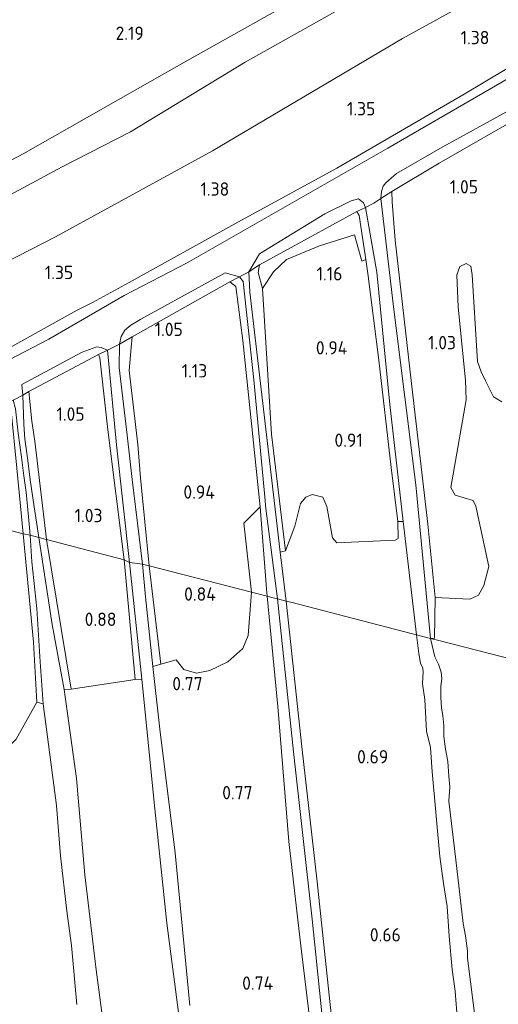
# Model space of a CAD drawing. Extents: x 130905 to 137824, y 412333 to 417928.
# Tile 95 of 256: x 132782 to 132846, y 413808 to 413940. Entities that reach past the tile are written whole.
import ezdxf
from ezdxf.enums import TextEntityAlignment as Align

# ---------------------------------------------------------------- set-up
doc = ezdxf.new("R2010")
doc.units = 0
for name, color, linetype, lineweight in [('B-ME-GR-GRAS-GV', 60, 'Continuous', 13), ('B-ME-GR-MOERAS-GV', 120, 'Continuous', 13), ('B-ME-GW-OPHOGING_KRUIN-G', 90, 'Continuous', 18), ('B-ME-GW-TALUD_KRUIN-G', 90, 'Continuous', 18), ('B-ME-GW-TALUD_TEEN-G', 90, 'Continuous', 18), ('B-ME-IE-TERREINAFSCHEIDING_KUNSTMATIG_HEKWERK-G', 20, 'IE-TERREINAFSCHEIDING-KUNSTMATIG', 18), ('B-ME-OG-WATER_SLOOT-G', 120, 'Continuous', 18), ('B-ME-OG-WATER_SLOOT-GV', 120, 'Continuous', 18), ('X-XX-AL-HOOGTELABEL-S', 7, 'Continuous', 25)]:
    doc.layers.add(name, color=color, linetype=linetype, lineweight=lineweight)
doc.styles.add('NLCS-ISO-ANNOTATIVE-T18', font='NLCS-ISO.ttf', dxfattribs={"height": 1.8})
doc.linetypes.add('IE-TERREINAFSCHEIDING-KUNSTMATIG', pattern='A,4,[82,NLCS.SHX,S=0.75,R=90,X=0,Y=0],4,-2', length=10)

# ---------------------------------------------------------------- blocks, each defined once
blk = doc.blocks.new('SAL-HOOGTELABEL-SO')
at = {"color": 0, "linetype": 'ByBlock', "lineweight": -2, "style": 'NLCS-ISO-ANNOTATIVE-T18'}
blk.add_attdef('HOOGTE', text='', height=1.8, dxfattribs=at).set_placement((2.79, 0), align=Align.RIGHT)

msp = doc.modelspace()

# ---------------------------------------------------------------- linework, layer by layer
at = {"layer": 'B-ME-GR-GRAS-GV'}
for points in [[(132862.461, 413953.565, 1.402), (132833.577, 413937.607, 1.402), (132807.963, 413922.489, 1.402), (132786.85, 413910.894, 1.402), (132762.8, 413898.596, 1.402), (132734.944, 413883.231, 1.377), (132723.657, 413886.117, 2.372), (132731.517, 413890.715, 2.368), (132745.469, 413897.792, 2.201), (132759.272, 413905.021, 2.237), (132775.449, 413913.746, 2.281), (132787.718, 413920.326, 2.145), (132796.92, 413925.053, 2.118), (132812.397, 413934.423, 2.16), (132839.987, 413949.956, 2.26)], [(132859.338, 413941.581, 1.07), (132856.944, 413939.293, 1.168), (132853.672, 413937.181, 1.071), (132841.848, 413930.122, 1.11), (132824.723, 413920.154, 1.086), (132811, 413912.659, 1.146), (132796.761, 413904.75, 1.158), (132791.816, 413902.044, 1.148), (132789.737, 413901.027, 1.164), (132777.685, 413894.321, 1.109), (132768.413, 413889.48, 1.064), (132761.323, 413885.616, 1.091), (132749.746, 413879.393, 1.047), (132747.89, 413879.871, 1.066), (132734.944, 413883.231, 1.377), (132762.8, 413898.596, 1.402), (132786.85, 413910.894, 1.402), (132807.963, 413922.489, 1.402), (132833.577, 413937.607, 1.402), (132862.461, 413953.565, 1.402)], [(132839.987, 413949.956, 2.26), (132812.397, 413934.423, 2.16), (132796.92, 413925.053, 2.118), (132787.718, 413920.326, 2.145), (132775.449, 413913.746, 2.281), (132759.272, 413905.021, 2.237), (132745.469, 413897.792, 2.201), (132731.517, 413890.715, 2.368), (132723.657, 413886.117, 2.372), (132718.638, 413887.411, 2.384), (132674.336, 413898.83, 1.669)], [(132860.026, 413940.812, 0.563), (132858.797, 413940.021, 0.563), (132857.638, 413938.343, 0.563), (132855.537, 413936.824, 0.563), (132852.913, 413935.196, 0.563), (132831.57, 413922.823, 0.563), (132804.575, 413907.402, 0.563), (132796.06, 413903.008, 0.563), (132785.928, 413897.135, 0.563), (132764.166, 413885.816, 0.563), (132751.143, 413879.033, 0.563), (132749.746, 413879.393, 1.047), (132761.323, 413885.616, 1.091), (132768.413, 413889.48, 1.064), (132777.685, 413894.321, 1.109), (132789.737, 413901.027, 1.164), (132791.816, 413902.044, 1.148), (132796.761, 413904.75, 1.158), (132811, 413912.659, 1.146), (132824.723, 413920.154, 1.086), (132841.848, 413930.122, 1.11), (132853.672, 413937.181, 1.071), (132856.944, 413939.293, 1.168), (132859.338, 413941.581, 1.07)], [(132846.955, 413888.662, 0.838), (132845.814, 413889.327, 0.813), (132844.73, 413891.518, 0.813), (132844.144, 413892.733, 0.813), (132843.64, 413894.13, 0.813), (132842.932, 413905.801, 0.813), (132842.755, 413906.931, 0.813), (132842.157, 413907.293, 0.813), (132841.274, 413906.895, 0.813), (132840.871, 413905.797, 0.813), (132841.058, 413901.421, 0.813), (132842.066, 413891.591, 0.813), (132842.119, 413888.959, 0.813), (132840.07, 413877.146, 0.813), (132840.658, 413876.101, 0.813), (132843.062, 413875.395, 0.813), (132843.427, 413874.638, 0.813), (132845.177, 413866.493, 0.713), (132844.536, 413863.952, 0.713), (132843.777, 413862.653, 0.688), (132842.642, 413862.077, 0.688), (132837.942, 413862.327, 0.676), (132836.983, 413872.216, 0.719), (132834.772, 413891.126, 0.738), (132832.571, 413910.45, 0.854), (132832.179, 413915.612, 0.9), (132832.124, 413917.024, 0.893), (132838.52, 413920.842, 0.953), (132850.404, 413927.665, 0.956)]]:
    msp.add_polyline3d(points, dxfattribs=at)
for points in [[(132832.124, 413917.024, 0.893), (132830.645, 413916.083, 0.563), (132830.72, 413917.013, 0.563), (132830.98, 413917.71, 0.563), (132831.338, 413918.175, 0.563), (132832.762, 413919.41, 0.563), (132839.008, 413923.009, 0.563), (132846.263, 413927.014, 0.563), (132852.657, 413930.577, 0.563), (132857.999, 413933.803, 0.563), (132863.927, 413937.395, 0.563), (132865.598, 413937.819, 0.563), (132866.215, 413937.674, 0.563), (132866.994, 413936.788, 0.563), (132866.11, 413936.359, 1.052), (132860.203, 413933.218, 0.919), (132850.404, 413927.665, 0.956), (132838.52, 413920.842, 0.953)], [(132814.299, 413907.111, 0.893), (132812.881, 413906.164, 0.563), (132814.325, 413908.594, 0.563), (132823.123, 413913.984, 0.563), (132826.652, 413915.756, 0.563), (132827.627, 413916.013, 0.563), (132828.301, 413915.48, 0.563), (132828.595, 413914.858, 0.563), (132827.417, 413914.309, 0.98)], [(132837.874, 413856.84, 0.563), (132837.35, 413856.813, 0.563), (132835.349, 413877.498, 0.563), (132832.413, 413901.1, 0.563), (132830.645, 413916.083, 0.563), (132832.124, 413917.024, 0.893), (132832.179, 413915.612, 0.9), (132832.571, 413910.45, 0.854), (132834.772, 413891.126, 0.738), (132836.983, 413872.216, 0.719), (132837.942, 413862.327, 0.676)], [(132833.674, 413872.552, 0.563), (132832.935, 413872.533, 0.838), (132832.039, 413879.846, 0.838), (132830.38, 413894.309, 0.926), (132828.909, 413905.98, 1.013), (132828.606, 413907.84, 1.013), (132827.712, 413913.767, 0.97), (132827.417, 413914.309, 0.98), (132828.595, 413914.858, 0.563), (132830.084, 413906.122, 0.563), (132831.869, 413888.304, 0.563)], [(132827.712, 413913.767, 0.97), (132828.606, 413907.84, 1.013), (132828.079, 413907.643, 1.063), (132827.116, 413911.164, 1.076), (132822.392, 413909.706, 1.213), (132817.924, 413907.835, 1.238), (132816.17, 413906.198, 1.226), (132814.698, 413903.926, 1.143), (132814.144, 413906.079, 1.156), (132814.299, 413907.111, 0.893), (132827.417, 413914.309, 0.98)], [(132827.116, 413911.164, 1.076), (132828.079, 413907.643, 1.063), (132828.606, 413907.84, 1.013), (132828.909, 413905.98, 1.013), (132830.38, 413894.309, 0.926), (132832.039, 413879.846, 0.838), (132832.935, 413872.533, 0.838), (132832.988, 413870.244, 0.676), (132832.586, 413870.023, 0.676), (132824.714, 413869.684, 0.801), (132824.145, 413870.342, 0.788), (132823.36, 413874.567, 0.788), (132822.835, 413875.839, 0.788), (132821.395, 413876.193, 0.788), (132820.524, 413875.831, 0.788), (132819.804, 413874.978, 0.788), (132819.071, 413871.917, 0.763), (132817.81, 413868.602, 0.701), (132815.933, 413884.31, 0.782), (132814.698, 413903.926, 1.143), (132816.17, 413906.198, 1.226), (132817.924, 413907.835, 1.238), (132822.392, 413909.706, 1.213)], [(132817.81, 413868.602, 0.701), (132817.079, 413868.419, 0.563), (132816.594, 413872.708, 0.563), (132813.019, 413903.449, 0.563), (132812.881, 413906.164, 0.563), (132814.299, 413907.111, 0.893), (132814.144, 413906.079, 1.156), (132814.698, 413903.926, 1.143), (132815.933, 413884.31, 0.782)], [(132797.153, 413897.449, 0.933), (132795.455, 413896.443, 0.563), (132795.657, 413897.457, 0.563), (132796.153, 413898.315, 0.563), (132796.968, 413899.015, 0.563), (132798.345, 413899.81, 0.563), (132809.704, 413906.055, 0.563), (132811.628, 413905.518, 0.563), (132810.295, 413904.857, 0.989)], [(132815.12, 413874.681, 0.563), (132816.708, 413862.134, 0.563), (132816.162, 413862.275, 0.739), (132815.349, 413862.488, 0.788), (132815.256, 413863.467, 0.788), (132814.41, 413874.531, 0.738), (132812.054, 413896.918, 0.892), (132811.117, 413904.217, 0.895), (132810.295, 413904.857, 0.989), (132811.628, 413905.518, 0.563), (132812.095, 413904.875, 0.563), (132813.525, 413891.66, 0.563), (132815.05, 413875.374, 0.563)], [(132812.188, 413872.336, 0.763), (132813.231, 413863.043, 0.738), (132799.433, 413866.586, 0.795), (132798.296, 413878.455, 0.788), (132797.902, 413882.913, 0.839), (132796.742, 413892.886, 0.897), (132797.032, 413895.98, 0.975), (132797.153, 413897.449, 0.933), (132810.295, 413904.857, 0.989), (132811.117, 413904.217, 0.895), (132812.054, 413896.918, 0.892), (132814.41, 413874.531, 0.738)], [(132798.296, 413878.455, 0.788), (132799.433, 413866.586, 0.795), (132798.542, 413866.816, 0.563), (132797.165, 413878.221, 0.563), (132796.5, 413884.175, 0.563), (132795.405, 413893.295, 0.563), (132795.455, 413896.443, 0.563), (132797.153, 413897.449, 0.933), (132797.032, 413895.98, 0.975), (132796.742, 413892.886, 0.897), (132797.902, 413882.913, 0.839)], [(132783.251, 413890.086, 1.016), (132782.447, 413889.586, 0.563), (132782.321, 413891.01, 0.563), (132790.429, 413895.347, 0.563), (132792.4, 413896.07, 0.563), (132792.995, 413896.004, 0.563), (132793.819, 413895.644, 0.563), (132792.623, 413895.061, 1.073)], [(132793.864, 413884.909, 0.941), (132796.088, 413867.387, 0.784), (132785.613, 413870.148, 0.782), (132784.035, 413883.366, 0.926), (132783.664, 413886.089, 0.959), (132783.251, 413890.086, 1.016), (132792.623, 413895.061, 1.073), (132792.823, 413894.623, 1.038)], [(132795.041, 413882.867, 0.563), (132796.787, 413867.027, 0.563), (132796.088, 413867.387, 0.784), (132793.864, 413884.909, 0.941), (132792.823, 413894.623, 1.038), (132792.623, 413895.061, 1.073), (132793.819, 413895.644, 0.563)], [(132784.035, 413883.366, 0.926), (132785.613, 413870.148, 0.782), (132784.585, 413870.413, 0.563), (132783.95, 413874.529, 0.563), (132783.41, 413878.19, 0.563), (132783.053, 413881.13, 0.563), (132782.724, 413883.646, 0.563), (132782.587, 413885.673, 0.563), (132782.447, 413889.586, 0.563), (132783.251, 413890.086, 1.016), (132783.664, 413886.089, 0.959)], [(132781.606, 413879.721, 0.893), (132782.474, 413870.908, 0.918), (132771.952, 413873.669, 0.944), (132770.952, 413882.179, 1.005), (132770.983, 413883.507, 0.962), (132779.753, 413888.209, 0.962), (132780.428, 413888.106, 0.881), (132780.864, 413887.477, 0.881)], [(132783.183, 413873.202, 0.563), (132783.443, 413870.707, 0.563), (132782.474, 413870.908, 0.918), (132781.606, 413879.721, 0.893), (132780.864, 413887.477, 0.881), (132780.428, 413888.106, 0.881), (132779.753, 413888.209, 0.962), (132781.136, 413888.897, 0.563), (132781.451, 413887.714, 0.563), (132781.819, 413884.476, 0.563), (132782.244, 413881.236, 0.563), (132782.551, 413878.722, 0.563), (132782.885, 413876.487, 0.563)], [(132778.578, 413841.143, 0.757), (132775.569, 413840.236, 0.757), (132774.183, 413851.482, 0.944), (132773.098, 413861.63, 0.944), (132771.952, 413873.669, 0.944), (132782.474, 413870.908, 0.918), (132783.892, 413856.308, 0.782), (132784.328, 413848.219, 0.757), (132781.56, 413843.222, 0.757), (132780.183, 413841.856, 0.757)], [(132784.791, 413853.667, 0.563), (132785.153, 413847.998, 0.563), (132784.328, 413848.219, 0.757), (132783.892, 413856.308, 0.782), (132782.474, 413870.908, 0.918), (132783.443, 413870.707, 0.563), (132783.637, 413867.144, 0.563), (132784.305, 413860.824, 0.563)], [(132788.936, 413849.981, 0.807), (132788.005, 413849.925, 0.563), (132786.373, 413858.682, 0.563), (132784.585, 413870.413, 0.563), (132785.613, 413870.148, 0.782)], [(132797.547, 413851.26, 0.838), (132788.936, 413849.981, 0.807), (132785.613, 413870.148, 0.782), (132796.088, 413867.387, 0.784)], [(132798.476, 413851.325, 0.563), (132797.547, 413851.26, 0.838), (132796.088, 413867.387, 0.784), (132796.787, 413867.027, 0.563)], [(132801.001, 413853.323, 0.77), (132799.948, 413853.015, 0.563), (132798.948, 413862.408, 0.563), (132798.542, 413866.816, 0.563), (132799.433, 413866.586, 0.795)], [(132812.048, 413855.447, 0.888), (132810.049, 413853.67, 0.851), (132807.605, 413852.469, 0.851), (132805.824, 413852.123, 0.826), (132804.136, 413852.64, 0.826), (132803.076, 413853.91, 0.826), (132801.001, 413853.323, 0.77), (132799.433, 413866.586, 0.795), (132813.231, 413863.043, 0.738), (132812.793, 413857.188, 0.838)], [(132821.392, 413818.99, 0.563), (132823.887, 413794.985, 0.563), (132822.576, 413797.659, 0.726), (132821.758, 413799.835, 0.763), (132819.885, 413815.391, 0.701), (132818.26, 413829.43, 0.701), (132816.76, 413847.621, 0.826), (132815.349, 413862.488, 0.788), (132816.162, 413862.275, 0.739), (132816.708, 413862.134, 0.563), (132818.897, 413841.535, 0.563)]]:
    msp.add_polyline3d(points, close=True, dxfattribs=at)
at = {"layer": 'B-ME-GR-MOERAS-GV'}
for points in [[(132877.092, 413846.609, 0.563), (132838.45, 413856.53, 0.683), (132837.35, 413856.813, 0.563), (132837.874, 413856.84, 0.563), (132837.942, 413862.327, 0.676), (132842.642, 413862.077, 0.688), (132843.777, 413862.653, 0.688), (132844.536, 413863.952, 0.713), (132845.177, 413866.493, 0.713), (132843.427, 413874.638, 0.813), (132843.062, 413875.395, 0.813), (132840.658, 413876.101, 0.813), (132840.07, 413877.146, 0.813), (132842.119, 413888.959, 0.813), (132842.066, 413891.591, 0.813), (132841.058, 413901.421, 0.813), (132840.871, 413905.797, 0.813), (132841.274, 413906.895, 0.813), (132842.157, 413907.293, 0.813), (132842.755, 413906.931, 0.813), (132842.932, 413905.801, 0.813), (132843.64, 413894.13, 0.813), (132844.144, 413892.733, 0.813), (132844.73, 413891.518, 0.813), (132845.814, 413889.327, 0.813), (132846.955, 413888.662, 0.838)], [(132804.935, 413807.374, 0.563), (132802.937, 413827.902, 0.563), (132800.901, 413844.594, 0.563), (132799.948, 413853.015, 0.563), (132801.001, 413853.323, 0.77), (132803.076, 413853.91, 0.826), (132804.136, 413852.64, 0.826), (132805.824, 413852.123, 0.826), (132807.605, 413852.469, 0.851), (132810.049, 413853.67, 0.851), (132812.048, 413855.447, 0.888), (132812.793, 413857.188, 0.838), (132813.231, 413863.043, 0.738), (132815.349, 413862.488, 0.788), (132816.76, 413847.621, 0.826), (132818.26, 413829.43, 0.701), (132819.885, 413815.391, 0.701), (132821.758, 413799.835, 0.763)], [(132825.5, 413792.261, 0.563), (132823.793, 413807.889, 0.563), (132822.064, 413823.995, 0.563), (132820.003, 413842.203, 0.563), (132817.89, 413861.829, 0.563), (132818.517, 413861.668, 0.668), (132834.746, 413857.485, 0.677), (132835.458, 413857.301, 0.563), (132835.762, 413854.764, 0.563), (132836.005, 413853.475, 0.563), (132836.312, 413852.812, 0.563), (132836.346, 413852.223, 0.563), (132836.287, 413851.644, 0.563), (132836.26, 413850.686, 0.563), (132836.562, 413848.595, 0.563), (132836.805, 413844.308, 0.563), (132837.329, 413842.101, 0.563), (132837.558, 413838.823, 0.563), (132838.599, 413827.43, 0.563), (132839.093, 413823.773, 0.563), (132839.576, 413820.703, 0.563), (132839.824, 413816.697, 0.563), (132840.259, 413812.227, 0.563), (132840.641, 413809.308, 0.563), (132840.979, 413805.27, 0.563)], [(132843.479, 413804.523, 0.563), (132842.332, 413813.726, 0.563), (132842.294, 413814.736, 0.563), (132842.054, 413816.751, 0.563), (132841.733, 413818.423, 0.563), (132840.756, 413826.999, 0.563), (132839.801, 413834.871, 0.563), (132839.927, 413836.802, 0.563), (132839.819, 413838.264, 0.563), (132839.644, 413840.226, 0.563), (132839.369, 413841.893, 0.563), (132839.145, 413843.602, 0.563), (132839.131, 413845.078, 0.563), (132839.008, 413846.402, 0.563), (132838.832, 413847.427, 0.563), (132838.723, 413848.89, 0.563), (132838.709, 413850.366, 0.563), (132838.862, 413851.405, 0.563), (132838.764, 413852.281, 0.563), (132838.402, 413853.325, 0.563), (132837.894, 413854.313, 0.563), (132837.537, 413855.872, 0.563), (132837.35, 413856.813, 0.563), (132838.45, 413856.53, 0.683), (132877.092, 413846.609, 0.563)], [(132793.913, 413800.007, 0.563), (132792.325, 413812.144, 0.563), (132790.805, 413824.963, 0.563), (132789.641, 413837.924, 0.563), (132788.005, 413849.925, 0.563), (132788.936, 413849.981, 0.807), (132797.547, 413851.26, 0.838), (132798.476, 413851.325, 0.563), (132800.193, 413833.859, 0.563), (132801.818, 413818.466, 0.563), (132805.118, 413793.345, 0.563)], [(132778.484, 413802.59, 0.563), (132777.394, 413812.582, 0.563), (132776.537, 413819.812, 0.563), (132775.851, 413824.799, 0.563), (132774.579, 413839.99, 0.563), (132775.569, 413840.236, 0.757), (132778.578, 413841.143, 0.757), (132780.183, 413841.856, 0.757), (132781.56, 413843.222, 0.757), (132784.328, 413848.219, 0.757), (132785.153, 413847.998, 0.563), (132786.988, 413834.277, 0.563), (132787.489, 413827.536, 0.563), (132788.377, 413820.086, 0.563), (132788.983, 413815.458, 0.563), (132789.692, 413807.471, 0.563)]]:
    msp.add_polyline3d(points, dxfattribs=at)
for points in [[(132824.145, 413870.342, 0.788), (132824.714, 413869.684, 0.801), (132832.586, 413870.023, 0.676), (132832.988, 413870.244, 0.676), (132832.935, 413872.533, 0.838), (132833.674, 413872.552, 0.563), (132835.458, 413857.301, 0.563), (132834.746, 413857.485, 0.677), (132818.517, 413861.668, 0.668), (132817.89, 413861.829, 0.563), (132817.079, 413868.419, 0.563), (132817.81, 413868.602, 0.701), (132819.071, 413871.917, 0.763), (132819.804, 413874.978, 0.788), (132820.524, 413875.831, 0.788), (132821.395, 413876.193, 0.788), (132822.835, 413875.839, 0.788), (132823.36, 413874.567, 0.788)], [(132815.256, 413863.467, 0.788), (132815.349, 413862.488, 0.788), (132813.231, 413863.043, 0.738), (132812.188, 413872.336, 0.763), (132814.41, 413874.531, 0.738)]]:
    msp.add_polyline3d(points, close=True, dxfattribs=at)
at = {"layer": 'B-ME-GW-OPHOGING_KRUIN-G'}
msp.add_polyline3d([(133027.677, 414069.178, 2.411), (132996.616, 414052.217, 2.411), (132970.615, 414035.532, 2.328), (132944.613, 414018.847, 2.245), (132917.849, 414000.163, 2.27), (132897.409, 413986.931, 2.346), (132873.369, 413973.218, 2.346), (132854.928, 413963.353, 2.346), (132822.708, 413944.861, 2.371), (132803.82, 413934.189, 2.371), (132782.486, 413922.073, 2.334), (132759.706, 413910.073, 2.422), (132736.319, 413897.811, 2.384), (132718.638, 413887.411, 2.384)], dxfattribs=at)
at = {"layer": 'B-ME-GW-TALUD_KRUIN-G'}
for points in [[(132812.397, 413934.423, 2.16), (132839.987, 413949.956, 2.26), (132865.536, 413964.448, 2.272), (132891.416, 413979.073, 2.247), (132915.778, 413993.388, 2.197), (132934.287, 414004.6, 2.197), (132954.191, 414017.079, 2.322), (132977.616, 414031.169, 2.335), (132994.085, 414041.51, 2.322), (133002.622, 414047.383, 2.173)], [(132812.397, 413934.423, 2.16), (132796.92, 413925.053, 2.118), (132787.718, 413920.326, 2.145), (132775.449, 413913.746, 2.281), (132759.272, 413905.021, 2.237), (132745.469, 413897.792, 2.201), (132731.517, 413890.715, 2.368), (132723.657, 413886.117, 2.372)]]:
    msp.add_polyline3d(points, dxfattribs=at)
at = {"layer": 'B-ME-GW-TALUD_TEEN-G'}
msp.add_polyline3d([(132979.982, 414023.956, 1.315), (132954.579, 414009.391, 1.44), (132935.926, 413997.658, 1.427), (132911.297, 413982.902, 1.427), (132884.59, 413967.059, 1.452), (132862.461, 413953.565, 1.402), (132833.577, 413937.607, 1.402), (132807.963, 413922.489, 1.402), (132786.85, 413910.894, 1.402), (132762.8, 413898.596, 1.402), (132734.944, 413883.231, 1.377)], dxfattribs=at)
at = {"layer": 'B-ME-IE-TERREINAFSCHEIDING_KUNSTMATIG_HEKWERK-G'}
for points in [[(132827.417, 413914.309, 0.98), (132828.595, 413914.858, 0.563), (132829.68, 413915.448, 0.563), (132830.645, 413916.083, 0.563), (132832.124, 413917.024, 0.893)], [(132814.299, 413907.111, 0.893), (132812.881, 413906.164, 0.563), (132811.628, 413905.518, 0.563), (132810.295, 413904.857, 0.989)], [(132797.153, 413897.449, 0.933), (132795.455, 413896.443, 0.563), (132793.819, 413895.644, 0.563), (132792.623, 413895.061, 1.073)], [(132783.251, 413890.086, 1.016), (132782.447, 413889.586, 0.563), (132781.136, 413888.897, 0.563), (132779.753, 413888.209, 0.962)]]:
    msp.add_polyline3d(points, dxfattribs=at)
at = {"layer": 'B-ME-OG-WATER_SLOOT-G'}
for points in [[(132749.746, 413879.393, 1.047), (132761.323, 413885.616, 1.091), (132768.413, 413889.48, 1.064), (132777.685, 413894.321, 1.109), (132789.737, 413901.027, 1.164), (132791.816, 413902.044, 1.148), (132796.761, 413904.75, 1.158), (132811, 413912.659, 1.146), (132824.723, 413920.154, 1.086), (132841.848, 413930.122, 1.11), (132853.672, 413937.181, 1.071), (132856.944, 413939.293, 1.168), (132859.338, 413941.581, 1.07)], [(132832.124, 413917.024, 0.893), (132838.52, 413920.842, 0.953), (132850.404, 413927.665, 0.956), (132860.203, 413933.218, 0.919), (132866.11, 413936.359, 1.052)], [(132832.124, 413917.024, 0.893), (132832.179, 413915.612, 0.9), (132832.571, 413910.45, 0.854), (132834.772, 413891.126, 0.738), (132836.983, 413872.216, 0.719), (132837.942, 413862.327, 0.676)], [(132814.299, 413907.111, 0.893), (132827.417, 413914.309, 0.98)], [(132828.909, 413905.98, 1.013), (132828.606, 413907.84, 1.013), (132827.712, 413913.767, 0.97), (132827.417, 413914.309, 0.98)], [(132817.81, 413868.602, 0.701), (132815.933, 413884.31, 0.782), (132814.698, 413903.926, 1.143), (132814.144, 413906.079, 1.156), (132814.299, 413907.111, 0.893)], [(132828.909, 413905.98, 1.013), (132830.38, 413894.309, 0.926), (132832.039, 413879.846, 0.838), (132832.935, 413872.533, 0.838), (132833.674, 413872.552, 0.563)], [(132797.153, 413897.449, 0.933), (132810.295, 413904.857, 0.989)], [(132810.295, 413904.857, 0.989), (132811.117, 413904.217, 0.895), (132812.054, 413896.918, 0.892), (132814.41, 413874.531, 0.738)], [(132797.153, 413897.449, 0.933), (132797.032, 413895.98, 0.975), (132796.742, 413892.886, 0.897), (132797.902, 413882.913, 0.839), (132798.296, 413878.455, 0.788), (132799.433, 413866.586, 0.795)], [(132783.251, 413890.086, 1.016), (132792.623, 413895.061, 1.073)], [(132796.088, 413867.387, 0.784), (132793.864, 413884.909, 0.941), (132792.823, 413894.623, 1.038), (132792.623, 413895.061, 1.073)], [(132783.251, 413890.086, 1.016), (132783.664, 413886.089, 0.959), (132784.035, 413883.366, 0.926), (132785.613, 413870.148, 0.782)], [(132781.606, 413879.721, 0.893), (132782.474, 413870.908, 0.918)], [(132815.349, 413862.488, 0.788), (132815.256, 413863.467, 0.788), (132814.41, 413874.531, 0.738)], [(132782.474, 413870.908, 0.918), (132783.892, 413856.308, 0.782), (132784.328, 413848.219, 0.757), (132785.153, 413847.998, 0.563)], [(132785.613, 413870.148, 0.782), (132788.936, 413849.981, 0.807), (132788.005, 413849.925, 0.563)], [(132817.079, 413868.419, 0.563), (132817.81, 413868.602, 0.701)], [(132798.476, 413851.325, 0.563), (132797.547, 413851.26, 0.838), (132796.088, 413867.387, 0.784)], [(132799.433, 413866.586, 0.795), (132801.001, 413853.323, 0.77), (132799.948, 413853.015, 0.563)], [(132823.887, 413794.985, 0.563), (132822.576, 413797.659, 0.726), (132821.758, 413799.835, 0.763), (132819.885, 413815.391, 0.701), (132818.26, 413829.43, 0.701), (132816.76, 413847.621, 0.826), (132815.349, 413862.488, 0.788)], [(132837.35, 413856.813, 0.563), (132837.874, 413856.84, 0.563), (132837.942, 413862.327, 0.676)]]:
    msp.add_polyline3d(points, dxfattribs=at)
at = {"layer": 'B-ME-OG-WATER_SLOOT-GV'}
for points in [[(132764.166, 413885.816, 0.563), (132785.928, 413897.135, 0.563), (132796.06, 413903.008, 0.563), (132804.575, 413907.402, 0.563), (132831.57, 413922.823, 0.563), (132852.913, 413935.196, 0.563)], [(132852.657, 413930.577, 0.563), (132846.263, 413927.014, 0.563), (132839.008, 413923.009, 0.563), (132832.762, 413919.41, 0.563), (132831.338, 413918.175, 0.563), (132830.98, 413917.71, 0.563), (132830.72, 413917.013, 0.563), (132830.645, 413916.083, 0.563), (132829.68, 413915.448, 0.563), (132828.595, 413914.858, 0.563), (132828.301, 413915.48, 0.563), (132827.627, 413916.013, 0.563), (132826.652, 413915.756, 0.563), (132823.123, 413913.984, 0.563), (132814.325, 413908.594, 0.563), (132812.881, 413906.164, 0.563), (132811.628, 413905.518, 0.563), (132809.704, 413906.055, 0.563), (132798.345, 413899.81, 0.563), (132796.968, 413899.015, 0.563), (132796.153, 413898.315, 0.563), (132795.657, 413897.457, 0.563), (132795.455, 413896.443, 0.563), (132793.819, 413895.644, 0.563), (132792.995, 413896.004, 0.563), (132792.4, 413896.07, 0.563), (132790.429, 413895.347, 0.563), (132782.321, 413891.01, 0.563), (132782.447, 413889.586, 0.563), (132781.136, 413888.897, 0.563)], [(132789.692, 413807.471, 0.563), (132788.983, 413815.458, 0.563), (132788.377, 413820.086, 0.563), (132787.489, 413827.536, 0.563), (132786.988, 413834.277, 0.563), (132785.153, 413847.998, 0.563), (132784.791, 413853.667, 0.563), (132784.305, 413860.824, 0.563), (132783.637, 413867.144, 0.563), (132783.443, 413870.707, 0.563), (132784.585, 413870.413, 0.563), (132786.373, 413858.682, 0.563), (132788.005, 413849.925, 0.563), (132789.641, 413837.924, 0.563), (132790.805, 413824.963, 0.563), (132792.325, 413812.144, 0.563), (132793.913, 413800.007, 0.563)], [(132805.118, 413793.345, 0.563), (132801.818, 413818.466, 0.563), (132800.193, 413833.859, 0.563), (132798.476, 413851.325, 0.563), (132796.787, 413867.027, 0.563), (132798.542, 413866.816, 0.563), (132798.948, 413862.408, 0.563), (132799.948, 413853.015, 0.563), (132800.901, 413844.594, 0.563), (132802.937, 413827.902, 0.563), (132804.935, 413807.374, 0.563)], [(132840.979, 413805.27, 0.563), (132840.641, 413809.308, 0.563), (132840.259, 413812.227, 0.563), (132839.824, 413816.697, 0.563), (132839.576, 413820.703, 0.563), (132839.093, 413823.773, 0.563), (132838.599, 413827.43, 0.563), (132837.558, 413838.823, 0.563), (132837.329, 413842.101, 0.563), (132836.805, 413844.308, 0.563), (132836.562, 413848.595, 0.563), (132836.26, 413850.686, 0.563), (132836.287, 413851.644, 0.563), (132836.346, 413852.223, 0.563), (132836.312, 413852.812, 0.563), (132836.005, 413853.475, 0.563), (132835.762, 413854.764, 0.563), (132835.458, 413857.301, 0.563), (132837.35, 413856.813, 0.563), (132837.537, 413855.872, 0.563), (132837.894, 413854.313, 0.563), (132838.402, 413853.325, 0.563), (132838.764, 413852.281, 0.563), (132838.862, 413851.405, 0.563), (132838.709, 413850.366, 0.563), (132838.723, 413848.89, 0.563), (132838.832, 413847.427, 0.563), (132839.008, 413846.402, 0.563), (132839.131, 413845.078, 0.563), (132839.145, 413843.602, 0.563), (132839.369, 413841.893, 0.563), (132839.644, 413840.226, 0.563), (132839.819, 413838.264, 0.563), (132839.927, 413836.802, 0.563), (132839.801, 413834.871, 0.563), (132840.756, 413826.999, 0.563), (132841.733, 413818.423, 0.563), (132842.054, 413816.751, 0.563), (132842.294, 413814.736, 0.563), (132842.332, 413813.726, 0.563), (132843.479, 413804.523, 0.563)]]:
    msp.add_polyline3d(points, dxfattribs=at)
for points in [[(132835.349, 413877.498, 0.563), (132837.35, 413856.813, 0.563), (132835.458, 413857.301, 0.563), (132833.674, 413872.552, 0.563), (132831.869, 413888.304, 0.563), (132830.084, 413906.122, 0.563), (132828.595, 413914.858, 0.563), (132829.68, 413915.448, 0.563), (132830.645, 413916.083, 0.563), (132832.413, 413901.1, 0.563)], [(132817.079, 413868.419, 0.563), (132817.89, 413861.829, 0.563), (132816.708, 413862.134, 0.563), (132815.12, 413874.681, 0.563), (132815.05, 413875.374, 0.563), (132813.525, 413891.66, 0.563), (132812.095, 413904.875, 0.563), (132811.628, 413905.518, 0.563), (132812.881, 413906.164, 0.563), (132813.019, 413903.449, 0.563), (132816.594, 413872.708, 0.563)], [(132797.165, 413878.221, 0.563), (132798.542, 413866.816, 0.563), (132796.787, 413867.027, 0.563), (132795.041, 413882.867, 0.563), (132793.819, 413895.644, 0.563), (132795.455, 413896.443, 0.563), (132795.405, 413893.295, 0.563), (132796.5, 413884.175, 0.563)], [(132783.95, 413874.529, 0.563), (132784.585, 413870.413, 0.563), (132783.443, 413870.707, 0.563), (132783.183, 413873.202, 0.563), (132782.885, 413876.487, 0.563), (132782.551, 413878.722, 0.563), (132782.244, 413881.236, 0.563), (132781.819, 413884.476, 0.563), (132781.451, 413887.714, 0.563), (132781.136, 413888.897, 0.563), (132782.447, 413889.586, 0.563), (132782.587, 413885.673, 0.563), (132782.724, 413883.646, 0.563), (132783.053, 413881.13, 0.563), (132783.41, 413878.19, 0.563)], [(132833.045, 413717.985, 0.563), (132832.729, 413717.72, 0.563), (132832.394, 413718.106, 0.563), (132831.935, 413719.581, 0.563), (132831.24, 413727.503, 0.563), (132828.619, 413750.576, 0.563), (132826.382, 413773.813, 0.563), (132823.887, 413794.985, 0.563), (132821.392, 413818.99, 0.563), (132818.897, 413841.535, 0.563), (132816.708, 413862.134, 0.563), (132817.89, 413861.829, 0.563), (132820.003, 413842.203, 0.563), (132822.064, 413823.995, 0.563), (132823.793, 413807.889, 0.563), (132825.5, 413792.261, 0.563), (132827.761, 413770.333, 0.563), (132830.052, 413750.158, 0.563), (132831.781, 413732.139, 0.563), (132833.055, 413719.319, 0.563), (132833.096, 413718.565, 0.563)]]:
    msp.add_polyline3d(points, close=True, dxfattribs=at)

# ---------------------------------------------------------------- block references
at = {"layer": 'X-XX-AL-HOOGTELABEL-S'}
for p, values in [((132795.934, 413937.424, 2.188), {'HOOGTE': '2.19'}), ((132842.469, 413936.844, 1.376), {'HOOGTE': '1.38'}), ((132827.117, 413927.259, 1.351), {'HOOGTE': '1.35'}), ((132840.944, 413916.741, 1.047), {'HOOGTE': '1.05'}), ((132807.44, 413916.438, 1.376), {'HOOGTE': '1.38'}), ((132786.435, 413905.205, 1.351), {'HOOGTE': '1.35'}), ((132822.677, 413905.032, 1.163), {'HOOGTE': '1.16'}), ((132801.191, 413897.538, 1.052), {'HOOGTE': '1.05'}), ((132837.975, 413895.75, 1.034), {'HOOGTE': '1.03'}), ((132823.344, 413895.049, 0.938), {'HOOGTE': '0.94'}), ((132804.477, 413891.955, 1.126), {'HOOGTE': '1.13'}), ((132787.967, 413886.125, 1.051), {'HOOGTE': '1.05'}), ((132825.417, 413882.607, 0.913), {'HOOGTE': '0.91'}), ((132805.507, 413875.626, 0.938), {'HOOGTE': '0.94'}), ((132790.372, 413872.459, 1.026), {'HOOGTE': '1.03'}), ((132805.634, 413861.884, 0.838), {'HOOGTE': '0.84'}), ((132792.248, 413858.484, 0.876), {'HOOGTE': '0.88'}), ((132803.856, 413849.813, 0.769), {'HOOGTE': '0.77'}), ((132828.851, 413839.964, 0.689), {'HOOGTE': '0.69'}), ((132810.58, 413835.131, 0.765), {'HOOGTE': '0.77'}), ((132830.547, 413815.98, 0.664), {'HOOGTE': '0.66'}), ((132813.357, 413809.473, 0.74), {'HOOGTE': '0.74'})]:
    msp.add_blockref('SAL-HOOGTELABEL-SO', p, dxfattribs=at).add_auto_attribs(values)

doc.saveas('drawing.dxf')
